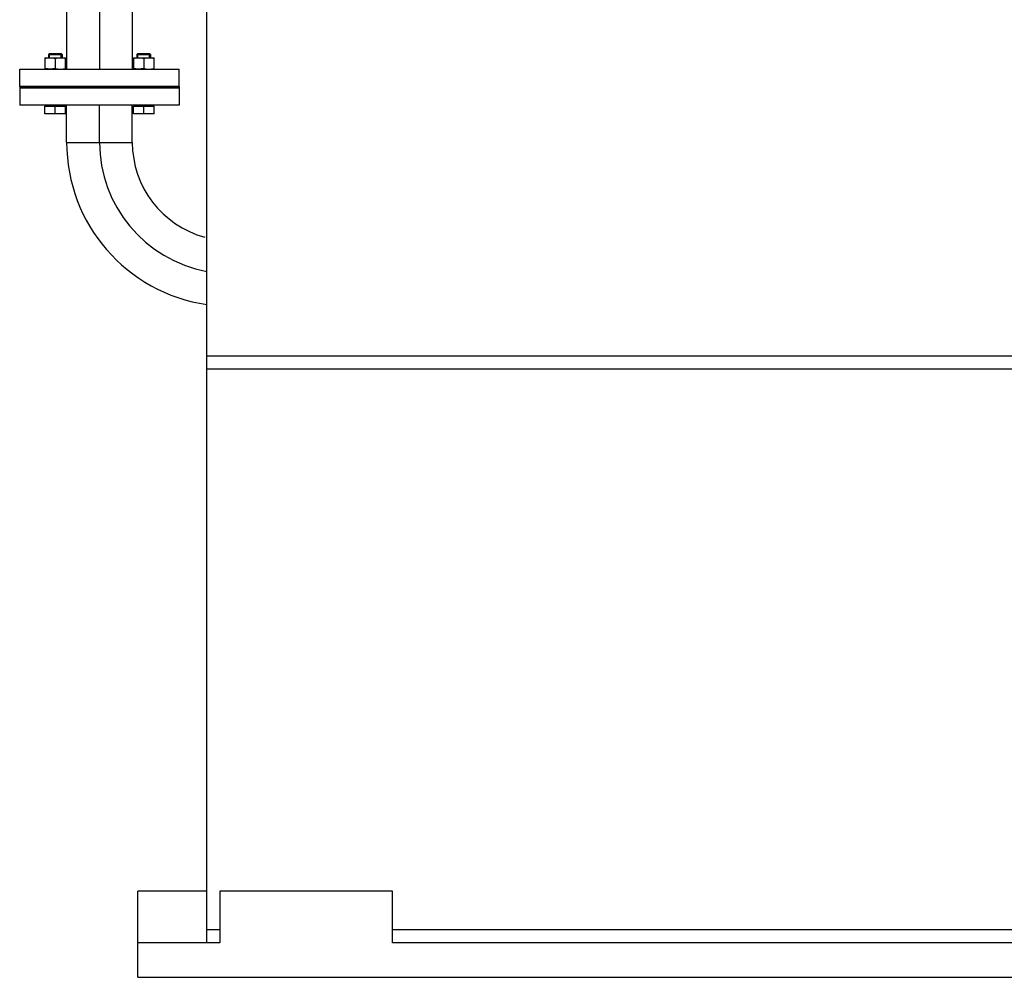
# Model space of a CAD drawing. Header units: millimetres. Extents: x 0 to 1189, y 0 to 841.
# Tile 3 of 173: x 126 to 172, y 172 to 216. Entities that reach past the tile are written whole.
import ezdxf

# ---------------------------------------------------------------- set-up
doc = ezdxf.new("R2010")
doc.units = ezdxf.units.MM
doc.header["$LTSCALE"] = 65.395
doc.linetypes.add('CENTER', pattern=[0.6, 0.375, -0.075, 0.075, -0.075])
for name, color, linetype in [('32007_153200_13_ABL1099', 7, 'CONTINUOUS'), ('32007_153200_13_T1_PBL1121', 7, 'CONTINUOUS'), ('32007_153200_13_T2_PBL1119', 7, 'CONTINUOUS'), ('32007_153200_16_ABL1097', 7, 'CONTINUOUS'), ('32007_153200_16_T2_PBL1120', 7, 'CONTINUOUS'), ('6M32E_GENSET_GRUNDRAHMEN_ABL1126', 7, 'CONTINUOUS'), ('6M32E_GENSET_GRUNDRAHMEN_T1_PBL1127', 7, 'CONTINUOUS'), ('6M32E_GENSET_VERROHRUNG_ABL1095', 7, 'CONTINUOUS'), ('BOGEN-S-2D-90-76_1X2_9_PBL1118', 7, 'CONTINUOUS'), ('D2616-2-K-76_1-2_9-60_3-2_9_PBL1117', 7, 'CONTINUOUS'), ('D931_1-M16X60_PBL1107', 7, 'CONTINUOUS'), ('D931_1-M16X60_PBL1125', 7, 'CONTINUOUS'), ('D934-M16_PBL1106', 7, 'CONTINUOUS'), ('D934-M16_PBL1124', 7, 'CONTINUOUS'), ('E1514-FF-DN65-PN16X2_PBL1096', 7, 'CONTINUOUS'), ('EN1092-1-01A-DN50-PN6_PBL1105', 7, 'CONTINUOUS'), ('EN1092-1-01A-DN65_PN16-77_5_PBL1098', 7, 'CONTINUOUS'), ('EN1092-1-01A-DN65_PN16-77_5_PBL1100', 7, 'CONTINUOUS'), ('links_14_VBL1092', 7, 'CONTINUOUS')]:
    doc.layers.add(name, color=color, linetype=linetype)

# ---------------------------------------------------------------- blocks, each defined once
blk = doc.blocks.new('E1514-FF-DN65-PN16X2_PBL1096', base_point=(130.027, 213.235))
at = {"layer": 'E1514-FF-DN65-PN16X2_PBL1096', "color": 7, "linetype": 'Continuous'}
for p, q in [((126.327, 213.275), (126.327, 213.195)), ((133.727, 213.275), (126.327, 213.275)), ((133.727, 213.195), (126.327, 213.195)), ((133.727, 213.275), (133.727, 213.195))]:
    blk.add_line(p, q, dxfattribs=at)
blk = doc.blocks.new('EN1092-1-01A-DN65_PN16-77_5_PBL1098', base_point=(130.027, 212.795))
at = {"layer": 'EN1092-1-01A-DN65_PN16-77_5_PBL1098', "color": 7, "linetype": 'Continuous'}
for p, q in [((126.327, 213.195), (126.327, 212.395)), ((133.727, 213.195), (126.327, 213.195)), ((133.727, 213.195), (133.727, 212.395)), ((133.727, 212.395), (126.327, 212.395))]:
    blk.add_line(p, q, dxfattribs=at)
blk = doc.blocks.new('32007_153200_16_T2_PBL1120', base_point=(132.306, 207.734))
at = {"layer": '32007_153200_16_T2_PBL1120', "color": 7, "linetype": 'Continuous'}
for p, q in [((128.505, 210.675), (128.505, 212.395)), ((131.549, 210.675), (131.549, 212.395))]:
    blk.add_line(p, q, dxfattribs=at)
at = {"layer": '32007_153200_16_T2_PBL1120', "color": 2, "linetype": 'CENTER'}
blk.add_line((130.027, 210.675), (130.027, 212.395), dxfattribs=at)
at = {"layer": '32007_153200_16_T2_PBL1120', "color": 9, "linetype": 'Continuous'}
blk.add_line((128.505, 210.675), (131.549, 210.675), dxfattribs=at)
at = {"layer": '32007_153200_16_T2_PBL1120', "color": 7, "linetype": 'Continuous'}
for radius, end in [(7.602, 261.6773), (4.558, 254.7592)]:
    blk.add_arc((136.107, 210.675), radius, 180, end, dxfattribs=at)
at = {"layer": '32007_153200_16_T2_PBL1120', "color": 2, "linetype": 'CENTER'}
blk.add_arc((136.107, 210.675), 6.08, 180, 259.5751, dxfattribs=at)
blk = doc.blocks.new('32007_153200_16_ABL1097', base_point=(131.217, 208.134))
at = {"layer": '32007_153200_16_T2_PBL1120'}
blk.add_blockref('32007_153200_16_T2_PBL1120', (132.306, 207.734), dxfattribs=at)
at = {"layer": 'EN1092-1-01A-DN65_PN16-77_5_PBL1098'}
blk.add_blockref('EN1092-1-01A-DN65_PN16-77_5_PBL1098', (130.027, 212.795), dxfattribs=at)
blk = doc.blocks.new('EN1092-1-01A-DN65_PN16-77_5_PBL1100', base_point=(130.027, 213.675))
at = {"layer": 'EN1092-1-01A-DN65_PN16-77_5_PBL1100', "color": 7, "linetype": 'Continuous'}
for p, q in [((126.327, 213.275), (126.327, 214.075)), ((126.327, 214.075), (133.727, 214.075)), ((133.727, 213.275), (133.727, 214.075)), ((126.327, 213.275), (133.727, 213.275))]:
    blk.add_line(p, q, dxfattribs=at)
blk = doc.blocks.new('EN1092-1-01A-DN50-PN6_PBL1105', base_point=(130.027, 236.869))
at = {"layer": 'EN1092-1-01A-DN50-PN6_PBL1105', "color": 7, "linetype": 'Continuous'}
for p, q in [((127.227, 236.847), (127.227, 236.577)), ((132.827, 236.847), (132.827, 236.577))]:
    blk.add_line(p, q, dxfattribs=at)
for centre, radius, start, end in [((129.526, 236.847), 2.299, 179.1661, 180), ((129.815, 236.577), 1.017, 180.0282, 192.0831), ((129.815, 236.848), 1.018, 188.1635, 190.6154), ((129.817, 236.848), 1.02, 190.6154, 192.0887), ((130.239, 236.848), 1.019, 349.3748, 349.7073), ((130.24, 236.848), 1.017, 349.7067, 352.7365), ((130.242, 236.577), 1.015, 349.9903, 359.9834), ((130.529, 236.847), 2.299, 0, 0.8339)]:
    blk.add_arc(centre, radius, start, end, dxfattribs=at)
for points, knots in [([(132.827, 236.881), (132.824, 237.128), (132.734, 237.63), (132.367, 238.307), (131.802, 238.857), (131.09, 239.234), (130.29, 239.41), (129.468, 239.37), (128.693, 239.119), (128.243, 238.818), (128.048, 238.641)], [0, 0, 0, 0, 0.117825, 0.237744, 0.360983, 0.487613, 0.616609, 0.746225, 0.874536, 1, 1, 1, 1]), ([(132.827, 236.577), (132.827, 236.825), (132.744, 237.331), (132.383, 238.016), (131.821, 238.573), (131.107, 238.958), (130.304, 239.139), (129.477, 239.102), (128.697, 238.851), (128.244, 238.549), (128.048, 238.371)], [0, 0, 0, 0, 0.117817, 0.237672, 0.360843, 0.487438, 0.616446, 0.746112, 0.874484, 1, 1, 1, 1]), ([(128.048, 238.371), (127.795, 238.142), (127.378, 237.588), (127.227, 236.908), (127.227, 236.577)], [0, 0, 0, 0, 0.507089, 1, 1, 1, 1]), ([(128.048, 238.641), (127.799, 238.416), (127.388, 237.873), (127.232, 237.207), (127.228, 236.881)], [0, 0, 0, 0, 0.507062, 1, 1, 1, 1]), ([(129.158, 237.365), (129.331, 237.522), (129.783, 237.735), (130.511, 237.672), (131.009, 237.312), (131.221, 236.908), (131.257, 236.686), (131.257, 236.577)], [0, 0, 0, 0, 0.253297, 0.511553, 0.760569, 0.881311, 1, 1, 1, 1]), ([(128.797, 236.577), (128.797, 236.722), (128.864, 237.021), (129.047, 237.264), (129.158, 237.365)], [0, 0, 0, 0, 0.492911, 1, 1, 1, 1]), ([(127.227, 236.577), (127.227, 236.351), (127.295, 235.894), (127.593, 235.263), (128.061, 234.728), (128.461, 234.461), (128.676, 234.354)], [0, 0, 0, 0, 0.24277, 0.489042, 0.741229, 1, 1, 1, 1]), ([(132.007, 234.782), (132.26, 235.011), (132.677, 235.565), (132.827, 236.245), (132.827, 236.577)], [0, 0, 0, 0, 0.507089, 1, 1, 1, 1]), ([(131.378, 234.354), (131.436, 234.383), (131.659, 234.504), (131.867, 234.655), (132.007, 234.782)], [0, 0, 0, 0, 0.252667, 1, 1, 1, 1])]:
    blk.add_open_spline(points, degree=3, knots=knots, dxfattribs=at)
blk = doc.blocks.new('D2616-2-K-76_1-2_9-60_3-2_9_PBL1117', base_point=(130.027, 234.458))
at = {"layer": 'D2616-2-K-76_1-2_9-60_3-2_9_PBL1117', "color": 7, "linetype": 'Continuous'}
for p, q in [((128.879, 234.857), (128.61, 234.181)), ((131.176, 234.857), (131.445, 234.181)), ((128.505, 233.638), (128.505, 233.162)), ((131.549, 233.638), (131.549, 233.162))]:
    blk.add_line(p, q, dxfattribs=at)
for centre, radius, start, end in [((130.027, 232.853), 1.677, 88.1275, 91.8725), ((129.851, 233.114), 1.353, 142.0968, 154.5653), ((129.878, 233.094), 1.387, 141.7844, 142.1349), ((130.177, 233.094), 1.387, 37.8651, 38.2156), ((130.204, 233.114), 1.353, 25.4347, 37.9032), ((129.762, 233.151), 1.257, 169.2753, 179.3378), ((129.783, 233.146), 1.278, 159.4612, 169.2445), ((129.807, 233.137), 1.303, 154.6339, 159.4641), ((130.248, 233.137), 1.303, 20.5359, 25.3661), ((130.272, 233.146), 1.278, 10.7555, 20.5388), ((130.293, 233.151), 1.257, 0.6622, 10.7247)]:
    blk.add_arc(centre, radius, start, end, dxfattribs=at)
for points, knots in [([(128.823, 234.722), (128.83, 234.861), (128.905, 235.143), (129.18, 235.488), (129.573, 235.714), (129.876, 235.766), (130.027, 235.766)], [0, 0, 0, 0, 0.238616, 0.484318, 0.739109, 1, 1, 1, 1]), ([(131.232, 234.722), (131.225, 234.861), (131.15, 235.143), (130.875, 235.488), (130.482, 235.714), (130.179, 235.766), (130.027, 235.766)], [0, 0, 0, 0, 0.238616, 0.484318, 0.739109, 1, 1, 1, 1]), ([(128.789, 233.952), (128.925, 234.126), (129.292, 234.415), (129.744, 234.522), (129.973, 234.53)], [0, 0, 0, 0, 0.491371, 1, 1, 1, 1]), ([(131.266, 233.952), (131.13, 234.126), (130.763, 234.415), (130.311, 234.522), (130.082, 234.53)], [0, 0, 0, 0, 0.491371, 1, 1, 1, 1])]:
    blk.add_open_spline(points, degree=3, knots=knots, dxfattribs=at)
at = {"layer": 'D2616-2-K-76_1-2_9-60_3-2_9_PBL1117', "color": 9, "linetype": 'Continuous'}
for points, knots in [([(128.868, 234.86), (128.903, 234.974), (129.019, 235.195), (129.385, 235.539), (129.774, 235.654), (130.027, 235.654)], [0, 0, 0, 0, 0.241105, 0.48957, 1, 1, 1, 1]), ([(128.879, 234.857), (128.965, 235.072), (129.299, 235.458), (129.784, 235.588), (130.027, 235.588)], [0, 0, 0, 0, 0.487094, 1, 1, 1, 1]), ([(131.187, 234.86), (131.151, 234.974), (131.036, 235.195), (130.67, 235.539), (130.281, 235.654), (130.027, 235.654)], [0, 0, 0, 0, 0.241105, 0.48957, 1, 1, 1, 1]), ([(131.176, 234.857), (131.09, 235.072), (130.756, 235.458), (130.271, 235.588), (130.027, 235.588)], [0, 0, 0, 0, 0.487094, 1, 1, 1, 1]), ([(128.505, 233.638), (128.505, 233.818), (128.588, 234.188), (128.932, 234.646), (129.437, 234.948), (129.83, 235.017), (130.027, 235.017)], [0, 0, 0, 0, 0.23855, 0.483962, 0.738764, 1, 1, 1, 1]), ([(128.61, 234.181), (128.662, 234.313), (128.816, 234.565), (129.266, 234.955), (129.727, 235.083), (130.027, 235.083)], [0, 0, 0, 0, 0.241497, 0.490158, 1, 1, 1, 1]), ([(131.445, 234.181), (131.392, 234.313), (131.239, 234.565), (130.789, 234.955), (130.328, 235.083), (130.027, 235.083)], [0, 0, 0, 0, 0.241497, 0.490158, 1, 1, 1, 1]), ([(131.549, 233.638), (131.549, 233.818), (131.467, 234.188), (131.123, 234.646), (130.618, 234.948), (130.225, 235.017), (130.027, 235.017)], [0, 0, 0, 0, 0.23855, 0.483962, 0.738764, 1, 1, 1, 1])]:
    blk.add_open_spline(points, degree=3, knots=knots, dxfattribs=at)
at = {"layer": 'D2616-2-K-76_1-2_9-60_3-2_9_PBL1117', "color": 7, "linetype": 'Continuous'}
for points in [[(128.61, 234.181), (128.542, 234.01), (128.505, 233.822), (128.505, 233.638)], [(131.549, 233.638), (131.549, 233.822), (131.513, 234.01), (131.445, 234.181)]]:
    blk.add_open_spline(points, degree=3, dxfattribs=at)
blk = doc.blocks.new('BOGEN-S-2D-90-76_1X2_9_PBL1118', base_point=(130.027, 231.856))
at = {"layer": 'BOGEN-S-2D-90-76_1X2_9_PBL1118', "color": 7, "linetype": 'Continuous'}
for p, q in [((128.505, 233.151), (128.505, 229.813)), ((131.549, 233.151), (131.549, 229.813))]:
    blk.add_line(p, q, dxfattribs=at)
for points, knots in [([(131.549, 233.162), (131.549, 233.342), (131.467, 233.712), (131.123, 234.17), (130.618, 234.472), (130.027, 234.576), (129.437, 234.472), (128.932, 234.17), (128.588, 233.712), (128.505, 233.342), (128.505, 233.162)], [0, 0, 0, 0, 0.119275, 0.241981, 0.369382, 0.5, 0.630618, 0.758019, 0.880725, 1, 1, 1, 1]), ([(131.549, 229.813), (131.549, 229.601), (131.218, 229.388), (130.868, 229.273), (130.507, 229.191), (130.027, 229.155), (129.548, 229.191), (129.187, 229.273), (128.836, 229.388), (128.505, 229.601), (128.505, 229.813)], [0, 0, 0, 0, 0.183508, 0.253849, 0.33158, 0.5, 0.66842, 0.746151, 0.816492, 1, 1, 1, 1])]:
    blk.add_open_spline(points, degree=3, knots=knots, dxfattribs=at)
blk = doc.blocks.new('32007_153200_13_T2_PBL1119', base_point=(130.027, 221.944))
at = {"layer": '32007_153200_13_T2_PBL1119', "color": 7, "linetype": 'Continuous'}
for p, q in [((128.505, 229.813), (128.505, 214.075)), ((131.549, 229.813), (131.549, 214.075))]:
    blk.add_line(p, q, dxfattribs=at)
at = {"layer": '32007_153200_13_T2_PBL1119', "color": 2, "linetype": 'CENTER'}
blk.add_line((130.027, 229.176), (130.027, 214.075), dxfattribs=at)
at = {"layer": '32007_153200_13_T2_PBL1119', "color": 9, "linetype": 'Continuous'}
blk.add_line((131.549, 221.483), (128.505, 221.483), dxfattribs=at)
at = {"layer": '32007_153200_13_T2_PBL1119', "color": 7, "linetype": 'Continuous'}
blk.add_open_spline([(131.549, 229.813), (131.549, 229.601), (131.218, 229.388), (130.868, 229.273), (130.507, 229.191), (130.027, 229.155), (129.548, 229.191), (129.187, 229.273), (128.836, 229.388), (128.505, 229.601), (128.505, 229.813)], degree=3, knots=[0, 0, 0, 0, 0.183508, 0.253849, 0.33158, 0.5, 0.66842, 0.746151, 0.816492, 1, 1, 1, 1], dxfattribs=at)
at = {"layer": '32007_153200_13_T2_PBL1119', "color": 9, "linetype": 'Continuous'}
blk.add_open_spline([(131.549, 224.052), (131.549, 223.84), (131.218, 223.627), (130.868, 223.512), (130.507, 223.431), (130.027, 223.394), (129.548, 223.431), (129.187, 223.512), (128.836, 223.627), (128.505, 223.84), (128.505, 224.052)], degree=3, knots=[0, 0, 0, 0, 0.183508, 0.253849, 0.33158, 0.5, 0.66842, 0.746151, 0.816492, 1, 1, 1, 1], dxfattribs=at)
blk = doc.blocks.new('32007_153200_13_T1_PBL1121', base_point=(130.027, 235.802))
at = {"layer": '32007_153200_13_T1_PBL1121', "color": 7, "linetype": 'Continuous'}
for p, q in [((128.821, 236.661), (128.821, 234.712)), ((131.233, 236.661), (131.233, 234.712))]:
    blk.add_line(p, q, dxfattribs=at)
at = {"layer": '32007_153200_13_T1_PBL1121', "color": 2, "linetype": 'CENTER'}
blk.add_line((130.027, 236.661), (130.027, 235.766), dxfattribs=at)
at = {"layer": '32007_153200_13_T1_PBL1121', "color": 7, "linetype": 'Continuous'}
for centre, radius, start, end in [((129.823, 236.66), 1.002, 164.2685, 179.9367), ((130.234, 236.66), 0.999, 0.0432, 13.8614), ((129.994, 234.53), 1.229, 116.3106, 124.1266), ((130.013, 234.493), 1.271, 108.6623, 116.3067), ((130.023, 234.462), 1.303, 101.144, 108.6599), ((130.027, 234.441), 1.324, 93.706, 101.1425), ((130.027, 234.434), 1.331, 86.2951, 93.7049), ((130.028, 234.441), 1.324, 78.8575, 86.294), ((130.032, 234.462), 1.303, 71.3401, 78.856), ((130.042, 234.493), 1.271, 63.6933, 71.3377), ((130.061, 234.53), 1.229, 55.8734, 63.6894), ((129.867, 234.655), 1.049, 148.9133, 157.6005), ((129.901, 234.634), 1.088, 140.4217, 148.8974), ((129.936, 234.605), 1.134, 132.1627, 140.4098), ((129.968, 234.569), 1.182, 124.1326, 132.1539), ((130.087, 234.569), 1.182, 47.8461, 55.8674), ((130.119, 234.605), 1.134, 39.5902, 47.8373), ((130.154, 234.634), 1.088, 31.1026, 39.5783), ((130.188, 234.655), 1.049, 22.3995, 31.0867), ((129.821, 234.672), 0.999, 166.5022, 176.1453), ((129.839, 234.667), 1.018, 157.6188, 166.4771), ((130.216, 234.667), 1.018, 13.5229, 22.3812), ((130.234, 234.672), 0.999, 3.8547, 13.4978)]:
    blk.add_arc(centre, radius, start, end, dxfattribs=at)
blk = doc.blocks.new('32007_153200_13_ABL1099', base_point=(130.027, 226.33))
at = {"layer": '32007_153200_13_T1_PBL1121'}
blk.add_blockref('32007_153200_13_T1_PBL1121', (130.027, 235.802), dxfattribs=at)
at = {"layer": '32007_153200_13_T2_PBL1119'}
blk.add_blockref('32007_153200_13_T2_PBL1119', (130.027, 221.944), dxfattribs=at)
at = {"layer": 'BOGEN-S-2D-90-76_1X2_9_PBL1118'}
blk.add_blockref('BOGEN-S-2D-90-76_1X2_9_PBL1118', (130.027, 231.856), dxfattribs=at)
at = {"layer": 'D2616-2-K-76_1-2_9-60_3-2_9_PBL1117'}
blk.add_blockref('D2616-2-K-76_1-2_9-60_3-2_9_PBL1117', (130.027, 234.458), dxfattribs=at)
at = {"layer": 'EN1092-1-01A-DN50-PN6_PBL1105'}
blk.add_blockref('EN1092-1-01A-DN50-PN6_PBL1105', (130.027, 236.869), dxfattribs=at)
at = {"layer": 'EN1092-1-01A-DN65_PN16-77_5_PBL1100'}
blk.add_blockref('EN1092-1-01A-DN65_PN16-77_5_PBL1100', (130.027, 213.675), dxfattribs=at)
blk = doc.blocks.new('D934-M16_PBL1106', base_point=(127.977, 214.335))
at = {"layer": 'D934-M16_PBL1106', "color": 7, "linetype": 'Continuous'}
for p, q in [((127.497, 214.595), (127.497, 214.076)), ((127.497, 214.595), (128.456, 214.595)), ((127.497, 214.595), (127.497, 214.595)), ((127.977, 214.575), (127.977, 214.095)), ((128.457, 214.595), (128.456, 214.595)), ((128.457, 214.076), (128.457, 214.595))]:
    blk.add_line(p, q, dxfattribs=at)
for points in [[(127.497, 214.575), (127.576, 214.588), (127.737, 214.603), (127.898, 214.588), (127.977, 214.575)], [(127.977, 214.575), (128.056, 214.588), (128.217, 214.603), (128.378, 214.588), (128.457, 214.575)], [(127.977, 214.095), (127.898, 214.083), (127.737, 214.068), (127.576, 214.083), (127.497, 214.095)], [(127.977, 214.095), (128.056, 214.083), (128.217, 214.068), (128.378, 214.083), (128.457, 214.095)]]:
    blk.add_open_spline(points, degree=3, dxfattribs=at)
blk = doc.blocks.new('D931_1-M16X60_PBL1107', base_point=(127.977, 213.395))
at = {"layer": 'D931_1-M16X60_PBL1107', "color": 7, "linetype": 'Continuous'}
for p, q in [((127.706, 214.795), (127.657, 214.746)), ((127.657, 214.746), (127.657, 214.595)), ((127.657, 214.746), (128.297, 214.746)), ((127.706, 214.795), (128.248, 214.795)), ((128.248, 214.795), (128.297, 214.746)), ((128.297, 214.746), (128.297, 214.595)), ((127.497, 211.996), (127.497, 212.363)), ((127.497, 212.363), (128.457, 212.363)), ((127.527, 212.395), (127.527, 212.363)), ((127.977, 212.015), (127.977, 212.363)), ((128.427, 212.395), (128.427, 212.363)), ((128.457, 211.996), (128.457, 212.363)), ((127.497, 211.996), (127.497, 211.995)), ((128.456, 211.995), (127.497, 211.995)), ((128.457, 211.996), (128.456, 211.995))]:
    blk.add_line(p, q, dxfattribs=at)
at = {"layer": 'D931_1-M16X60_PBL1107', "color": 2, "linetype": 'Continuous'}
for p, q in [((127.706, 214.595), (127.706, 214.795)), ((128.248, 214.595), (128.248, 214.795))]:
    blk.add_line(p, q, dxfattribs=at)
at = {"layer": 'D931_1-M16X60_PBL1107', "color": 7, "linetype": 'Continuous'}
for points in [[(127.977, 212.015), (127.898, 212.003), (127.737, 211.988), (127.576, 212.003), (127.497, 212.015)], [(128.457, 212.015), (128.378, 212.003), (128.217, 211.988), (128.056, 212.003), (127.977, 212.015)]]:
    blk.add_open_spline(points, degree=3, dxfattribs=at)
blk = doc.blocks.new('D934-M16_PBL1124', base_point=(132.078, 214.335))
at = {"layer": 'D934-M16_PBL1124', "color": 7, "linetype": 'Continuous'}
for p, q in [((131.598, 214.595), (131.598, 214.076)), ((131.598, 214.595), (131.599, 214.595)), ((131.599, 214.595), (132.558, 214.595)), ((132.078, 214.575), (132.078, 214.095)), ((132.558, 214.076), (132.558, 214.595)), ((132.558, 214.595), (132.558, 214.595))]:
    blk.add_line(p, q, dxfattribs=at)
for points in [[(131.598, 214.575), (131.677, 214.588), (131.838, 214.603), (131.999, 214.588), (132.078, 214.575)], [(132.078, 214.575), (132.157, 214.588), (132.318, 214.603), (132.479, 214.588), (132.558, 214.575)], [(132.078, 214.095), (131.999, 214.083), (131.838, 214.068), (131.677, 214.083), (131.598, 214.095)], [(132.078, 214.095), (132.157, 214.083), (132.318, 214.068), (132.479, 214.083), (132.558, 214.095)]]:
    blk.add_open_spline(points, degree=3, dxfattribs=at)
blk = doc.blocks.new('D931_1-M16X60_PBL1125', base_point=(132.078, 213.395))
at = {"layer": 'D931_1-M16X60_PBL1125', "color": 7, "linetype": 'Continuous'}
for p, q in [((131.807, 214.795), (131.758, 214.746)), ((131.758, 214.746), (131.758, 214.595)), ((131.758, 214.746), (132.398, 214.746)), ((131.807, 214.795), (132.349, 214.795)), ((132.349, 214.795), (132.398, 214.746)), ((132.398, 214.746), (132.398, 214.595)), ((131.598, 211.996), (131.598, 212.363)), ((131.598, 212.363), (132.558, 212.363)), ((131.628, 212.395), (131.628, 212.363)), ((132.078, 212.015), (132.078, 212.363)), ((132.528, 212.395), (132.528, 212.363)), ((132.558, 211.996), (132.558, 212.363)), ((131.598, 211.996), (131.599, 211.995)), ((132.558, 211.995), (131.599, 211.995)), ((132.558, 211.996), (132.558, 211.995))]:
    blk.add_line(p, q, dxfattribs=at)
at = {"layer": 'D931_1-M16X60_PBL1125', "color": 2, "linetype": 'Continuous'}
for p, q in [((131.807, 214.595), (131.807, 214.795)), ((132.349, 214.595), (132.349, 214.795))]:
    blk.add_line(p, q, dxfattribs=at)
at = {"layer": 'D931_1-M16X60_PBL1125', "color": 7, "linetype": 'Continuous'}
for points in [[(132.078, 212.015), (131.999, 212.003), (131.838, 211.988), (131.677, 212.003), (131.598, 212.015)], [(132.558, 212.015), (132.479, 212.003), (132.318, 211.988), (132.157, 212.003), (132.078, 212.015)]]:
    blk.add_open_spline(points, degree=3, dxfattribs=at)
blk = doc.blocks.new('6M32E_GENSET_VERROHRUNG_ABL1095', base_point=(297.891, 254.215))
at = {"layer": '32007_153200_13_ABL1099'}
blk.add_blockref('32007_153200_13_ABL1099', (130.027, 226.33), dxfattribs=at)
at = {"layer": '32007_153200_16_ABL1097'}
blk.add_blockref('32007_153200_16_ABL1097', (131.217, 208.134), dxfattribs=at)
at = {"layer": 'D931_1-M16X60_PBL1107'}
blk.add_blockref('D931_1-M16X60_PBL1107', (127.977, 213.395), dxfattribs=at)
at = {"layer": 'D931_1-M16X60_PBL1125'}
blk.add_blockref('D931_1-M16X60_PBL1125', (132.078, 213.395), dxfattribs=at)
at = {"layer": 'D934-M16_PBL1106'}
blk.add_blockref('D934-M16_PBL1106', (127.977, 214.335), dxfattribs=at)
at = {"layer": 'D934-M16_PBL1124'}
blk.add_blockref('D934-M16_PBL1124', (132.078, 214.335), dxfattribs=at)
at = {"layer": 'E1514-FF-DN65-PN16X2_PBL1096'}
blk.add_blockref('E1514-FF-DN65-PN16X2_PBL1096', (130.027, 213.235), dxfattribs=at)
blk = doc.blocks.new('6M32E_GENSET_GRUNDRAHMEN_T1_PBL1127', base_point=(293.067, 197.155))
at = {"layer": '6M32E_GENSET_GRUNDRAHMEN_T1_PBL1127', "color": 7, "linetype": 'Continuous'}
for p, q in [((135.007, 173.555), (135.007, 222.355)), ((437.407, 200.755), (135.007, 200.755)), ((437.407, 200.155), (135.007, 200.155)), ((131.807, 171.955), (131.807, 175.955)), ((135.007, 175.955), (131.807, 175.955)), ((135.607, 175.955), (135.607, 173.555)), ((143.607, 175.955), (135.607, 175.955)), ((143.607, 173.555), (143.607, 175.955)), ((135.607, 174.155), (135.007, 174.155)), ((428.807, 174.155), (143.607, 174.155)), ((135.607, 173.555), (131.807, 173.555)), ((428.807, 173.555), (143.607, 173.555)), ((131.807, 171.955), (440.607, 171.955))]:
    blk.add_line(p, q, dxfattribs=at)
blk = doc.blocks.new('6M32E_GENSET_GRUNDRAHMEN_ABL1126', base_point=(293.067, 197.155))
at = {"layer": '6M32E_GENSET_GRUNDRAHMEN_T1_PBL1127'}
blk.add_blockref('6M32E_GENSET_GRUNDRAHMEN_T1_PBL1127', (293.067, 197.155), dxfattribs=at)
blk = doc.blocks.new('LINKS_14_VBL1092', base_point=(312.043, 276.055))
at = {"layer": '6M32E_GENSET_GRUNDRAHMEN_ABL1126'}
blk.add_blockref('6M32E_GENSET_GRUNDRAHMEN_ABL1126', (293.067, 197.155), dxfattribs=at)
at = {"layer": '6M32E_GENSET_VERROHRUNG_ABL1095'}
blk.add_blockref('6M32E_GENSET_VERROHRUNG_ABL1095', (297.891, 254.215), dxfattribs=at)

msp = doc.modelspace()

# ---------------------------------------------------------------- block references
at = {"layer": 'links_14_VBL1092'}
msp.add_blockref('LINKS_14_VBL1092', (312.04282, 276.05542), dxfattribs=at)

doc.saveas('drawing.dxf')
